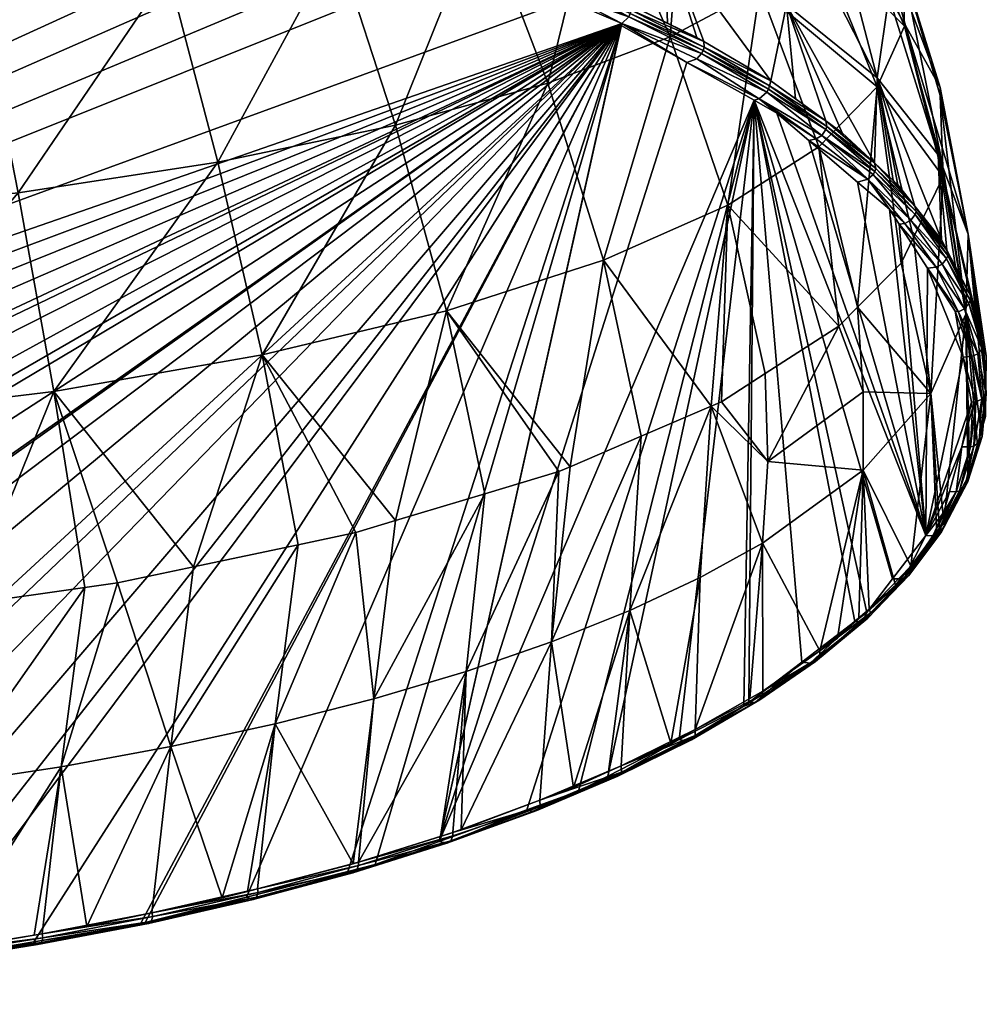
# Model space of a CAD drawing. Extents: x -0.099 to 0.145, y -0.174 to -0.002.
# Tile 5 of 256: x -0.021 to 0.011, y -0.174 to -0.142. Entities that reach past the tile are written whole.
import ezdxf

# ---------------------------------------------------------------- set-up
doc = ezdxf.new("R2010")
doc.units = 0
doc.layers.add('mesh', color=7, linetype='CONTINUOUS')

msp = doc.modelspace()

# ---------------------------------------------------------------- meshes
at = {"layer": 'mesh'}
mesh = msp.add_polyface(dxfattribs=at)
corners = [(-0.001249, -0.132896, 0.676381), (-0.00012, -0.135462, 0.676387), (0.000374, -0.135665, 0.676988), (0.005366, -0.138973, 0.716614), (0.001018, -0.135588, 0.722302), (0.002895, -0.134347, 0.715783), (0.003456, -0.140595, 0.723365), (0.003839, -0.133126, 0.709088), (0.006287, -0.137356, 0.709698), (0.003602, -0.137488, 0.682414), (0.004504, -0.137998, 0.683929), (0.002545, -0.134421, 0.682559), (-0.005712, -0.138011, 0.73421), (-0.0105, -0.139105, 0.739304), (-0.008191, -0.132544, 0.731736), (-0.008555, -0.145096, 0.741064), (-0.001844, -0.136822, 0.7285), (-0.00353, -0.143705, 0.735743), (0.000501, -0.142187, 0.729797), (-0.004408, -0.134777, 0.670448), (-0.004197, -0.135389, 0.670352), (0.004335, -0.141129, 0.680992), (0.000315, -0.138856, 0.674725), (-0.003608, -0.13717, 0.669952), (-0.000821, -0.141132, 0.67128), (-0.001694, -0.140708, 0.670198), (-0.002562, -0.140334, 0.669241), (0.00138, -0.142202, 0.674006), (0.001611, -0.142338, 0.674352), (-0.002558, -0.140448, 0.669192), (-0.000787, -0.141308, 0.671183), (-0.009456, -0.137935, 0.662918), (-0.007816, -0.138442, 0.664284), (-0.0085, -0.133263, 0.666269), (-0.009731, -0.13785, 0.662689), (-0.006017, -0.139029, 0.665847), (-0.006448, -0.138866, 0.665423), (-0.006345, -0.139669, 0.665957), (-0.002897, -0.140979, 0.669299), (-0.002745, -0.140873, 0.669199), (-0.006191, -0.139564, 0.66583), (-0.006089, -0.139424, 0.665772), (-0.002618, -0.140684, 0.669155), (-0.002577, -0.140568, 0.669163), (-0.006019, -0.13925, 0.665764), (-0.009753, -0.138032, 0.662649), (-0.007839, -0.138727, 0.6642), (-0.009816, -0.1382, 0.662666), (-0.007923, -0.138887, 0.664237), (-0.009907, -0.138344, 0.66273), (-0.008031, -0.139005, 0.66432), (-0.010045, -0.138454, 0.662869), (-0.008158, -0.139074, 0.664444)]
mesh.append_faces([[corners[k] for k in face] for face in [(0, 1, 2, 2), (3, 4, 5, 5), (3, 6, 4, 4), (5, 7, 8, 8), (9, 10, 11, 11), (12, 13, 14, 14), (12, 15, 13, 13), (16, 17, 12, 12), (18, 17, 16, 16), (4, 18, 16, 16), (6, 18, 4, 4), (19, 20, 1, 1), (2, 21, 9, 9), (2, 22, 21, 21), (1, 22, 2, 2), (1, 23, 22, 22), (20, 23, 1, 1), (21, 10, 9, 9), (23, 24, 22, 22), (23, 25, 24, 24), (26, 25, 23, 23), (27, 28, 22, 22), (24, 26, 29, 29), (25, 26, 24, 24), (30, 24, 29, 29), (31, 32, 33, 33), (33, 34, 31, 31), (35, 26, 23, 23), (20, 35, 23, 23), (33, 35, 20, 20), (33, 36, 35, 35), (32, 36, 33, 33), (37, 38, 39, 39), (39, 40, 37, 37), (39, 41, 40, 40), (42, 41, 39, 39), (43, 41, 42, 42), (43, 44, 41, 41), (29, 44, 43, 43), (44, 26, 35, 35), (29, 26, 44, 44), (31, 34, 32, 32), (32, 45, 46, 46), (34, 45, 32, 32), (46, 47, 48, 48), (45, 47, 46, 46), (49, 50, 48, 48), (51, 52, 50, 50), (32, 35, 36, 36), (32, 44, 35, 35), (46, 44, 32, 32), (46, 41, 44, 44), (46, 40, 41, 41), (48, 40, 46, 46), (48, 37, 40, 40), (50, 37, 48, 48), (52, 37, 50, 50)]])
mesh = msp.add_polyface(dxfattribs=at)
corners = [(0.007323, -0.143826, 0.71672), (0.003456, -0.140595, 0.723365), (0.005366, -0.138973, 0.716614), (0.005402, -0.145806, 0.72358), (0.006682, -0.151089, 0.722873), (0.008527, -0.148793, 0.716045), (0.008115, -0.149637, 0.718555), (0.006281, -0.135772, 0.702746), (0.006287, -0.137356, 0.709698), (0.003839, -0.133126, 0.709088), (0.008161, -0.13985, 0.702672), (0.008224, -0.141829, 0.709707), (0.00949, -0.146459, 0.7091), (0.009501, -0.146799, 0.710111), (0.00941, -0.144112, 0.702118), (0.002895, -0.134347, 0.715783), (0.007178, -0.137925, 0.695732), (0.005389, -0.134249, 0.695867), (0.005303, -0.136097, 0.688991), (0.008259, -0.141813, 0.695279), (0.009401, -0.143855, 0.701353), (0.007716, -0.140843, 0.692393), (0.006309, -0.139597, 0.688686), (0.002545, -0.134421, 0.682559), (0.004504, -0.137998, 0.683929), (0.00733, -0.143538, 0.687623), (0.007857, -0.146916, 0.685977), (0.008006, -0.147055, 0.68633), (0.009444, -0.148872, 0.690933), (0.009341, -0.146075, 0.6946), (0.004335, -0.141129, 0.680992), (0.010325, -0.148687, 0.701786), (0.007285, -0.146517, 0.684422), (0.005635, -0.145241, 0.680886), (0.00725, -0.146622, 0.684395), (0.00567, -0.145135, 0.68091), (0.003745, -0.143908, 0.677498), (0.007191, -0.146722, 0.68438), (0.008578, -0.148042, 0.688003), (0.006179, -0.145351, 0.682006), (0.007238, -0.146338, 0.684512), (0.005634, -0.144955, 0.681), (0.008565, -0.147761, 0.688118), (0.00702, -0.146876, 0.68439), (0.005502, -0.145432, 0.680878), (0.005319, -0.145548, 0.680925), (0.005077, -0.145597, 0.681022), (0.003441, -0.144224, 0.677559), (0.004023, -0.144696, 0.678732), (0.006678, -0.146967, 0.684503)]
mesh.append_faces([[corners[k] for k in face] for face in [(0, 1, 2, 2), (0, 3, 1, 1), (0, 4, 3, 3), (5, 6, 0, 0), (7, 8, 9, 9), (10, 8, 7, 7), (10, 11, 8, 8), (11, 12, 13, 13), (10, 12, 11, 11), (10, 14, 12, 12), (0, 11, 13, 13), (2, 11, 0, 0), (2, 8, 11, 11), (15, 8, 2, 2), (16, 17, 18, 18), (16, 19, 20, 20), (16, 21, 19, 19), (18, 21, 16, 16), (18, 22, 21, 21), (23, 22, 18, 18), (23, 24, 22, 22), (10, 20, 14, 14), (10, 16, 20, 20), (7, 16, 10, 10), (7, 17, 16, 16), (25, 26, 27, 27), (25, 28, 29, 29), (30, 25, 24, 24), (25, 22, 24, 24), (25, 21, 22, 22), (29, 21, 25, 25), (29, 19, 21, 21), (31, 19, 29, 29), (31, 20, 19, 19), (14, 20, 31, 31), (32, 33, 34, 34), (35, 33, 32, 32), (35, 36, 33, 33), (37, 38, 34, 34), (30, 39, 40, 40), (30, 41, 39, 39), (27, 42, 25, 25), (40, 25, 30, 30), (40, 26, 25, 25), (42, 26, 40, 40), (40, 39, 41, 41), (43, 44, 45, 45), (43, 45, 46, 46), (37, 44, 43, 43), (35, 40, 41, 41), (32, 40, 35, 35), (32, 42, 40, 40), (47, 45, 44, 44), (48, 46, 45, 45), (46, 49, 43, 43), (44, 34, 33, 33), (37, 34, 44, 44)]])
mesh = msp.add_polyface(dxfattribs=at)
corners = [(-0.060558, -0.154787, 0.753551), (-0.061874, -0.161358, 0.753424), (-0.065257, -0.160879, 0.751997), (-0.061322, -0.161404, 0.753559), (-0.057135, -0.16175, 0.75459), (-0.068097, -0.153872, 0.750536), (-0.072702, -0.15965, 0.748342), (-0.076153, -0.158921, 0.746174), (-0.070201, -0.160178, 0.749913), (-0.069123, -0.160331, 0.750367), (-0.052044, -0.148601, 0.754223), (-0.059731, -0.148094, 0.752388), (-0.052475, -0.155372, 0.755461), (-0.074968, -0.152666, 0.746558), (-0.066922, -0.147322, 0.749493), (-0.073503, -0.146313, 0.745677), (-0.065648, -0.140867, 0.747374), (-0.058858, -0.141487, 0.750164), (-0.068337, -0.166236, 0.750184), (-0.067452, -0.171793, 0.748976), (-0.069418, -0.171459, 0.748127), (-0.060645, -0.167287, 0.753108), (-0.064769, -0.172248, 0.750135), (-0.06456, -0.166809, 0.751776), (-0.0735, -0.170597, 0.745932), (-0.071956, -0.165573, 0.748344), (-0.056609, -0.167666, 0.754164), (-0.0754, -0.164825, 0.74627), (-0.073448, -0.170896, 0.745341), (-0.069803, -0.171566, 0.747014), (-0.073437, -0.170865, 0.745232), (-0.059948, -0.135003, 0.654098), (-0.080303, -0.168952, 0.740372), (-0.079847, -0.169079, 0.740695), (-0.082681, -0.168026, 0.738019), (-0.047986, -0.13424, 0.65216), (-0.052016, -0.134368, 0.652485), (-0.090153, -0.164544, 0.72917), (-0.087928, -0.165783, 0.732319), (-0.037972, -0.134234, 0.652144), (-0.040767, -0.134177, 0.652), (-0.031847, -0.134682, 0.653283), (-0.035819, -0.134356, 0.652456), (-0.05874, -0.172986, 0.75201), (-0.066435, -0.171966, 0.749415), (-0.062638, -0.172526, 0.750841), (-0.059997, -0.17287, 0.751715), (-0.073658, -0.170556, 0.745828), (-0.07012, -0.171311, 0.74775), (-0.074479, -0.170344, 0.745289), (-0.076909, -0.17002, 0.743364), (-0.073556, -0.170873, 0.745532), (-0.07011, -0.171513, 0.74765), (-0.073636, -0.170752, 0.745714), (-0.077006, -0.169692, 0.743629), (-0.076998, -0.169896, 0.743539), (-0.001091, -0.141747, 0.671266), (-0.076625, -0.169977, 0.742976)]
mesh.append_faces([[corners[k] for k in face] for face in [(0, 1, 2, 2), (0, 3, 1, 1), (4, 3, 0, 0), (5, 6, 7, 7), (5, 8, 6, 6), (9, 8, 5, 5), (10, 0, 11, 11), (12, 4, 0, 0), (13, 5, 7, 7), (13, 14, 5, 5), (15, 14, 13, 13), (15, 16, 14, 14), (11, 14, 17, 17), (11, 5, 14, 14), (0, 5, 11, 11), (0, 9, 5, 5), (2, 9, 0, 0), (18, 19, 20, 20), (21, 22, 23, 23), (18, 24, 25, 25), (23, 1, 21, 21), (23, 2, 1, 1), (18, 2, 23, 23), (18, 9, 2, 2), (25, 9, 18, 18), (21, 4, 26, 26), (21, 3, 4, 4), (1, 3, 21, 21), (25, 8, 9, 9), (25, 6, 8, 8), (27, 6, 25, 25), (27, 7, 6, 6), (28, 29, 30, 30), (31, 32, 33, 33), (34, 32, 31, 31), (35, 36, 33, 33), (37, 38, 31, 31), (39, 40, 33, 33), (41, 42, 33, 33), (26, 43, 21, 21), (18, 44, 19, 19), (23, 44, 18, 18), (23, 22, 44, 44), (21, 45, 22, 22), (46, 45, 21, 21), (25, 47, 27, 27), (25, 24, 47, 47), (18, 48, 24, 24), (20, 48, 18, 18), (47, 49, 27, 27), (24, 48, 47, 47), (28, 50, 51, 51), (52, 47, 48, 48), (53, 47, 52, 52), (53, 54, 47, 47), (51, 55, 53, 53), (56, 57, 30, 30)]])
mesh = msp.add_polyface(dxfattribs=at)
corners = [(-0.039459, -0.162207, 0.75595), (-0.04396, -0.162331, 0.756316), (-0.04396, -0.156827, 0.756244), (-0.035876, -0.148601, 0.754223), (-0.035446, -0.155372, 0.755461), (-0.039656, -0.155531, 0.755959), (-0.04396, -0.148835, 0.754814), (-0.04396, -0.155613, 0.756027), (-0.04396, -0.148122, 0.754686), (-0.036321, -0.14191, 0.751946), (-0.04396, -0.142187, 0.752431), (-0.04396, -0.139457, 0.751394), (-0.027362, -0.154787, 0.753551), (-0.026598, -0.161404, 0.753559), (-0.030785, -0.16175, 0.75459), (-0.035031, -0.162086, 0.755589), (-0.034757, -0.162079, 0.755567), (-0.029062, -0.141487, 0.750164), (-0.028189, -0.148094, 0.752388), (-0.022272, -0.140867, 0.747374), (-0.02827, -0.172908, 0.751813), (-0.027275, -0.167287, 0.753108), (-0.02799, -0.172873, 0.751722), (-0.031311, -0.167666, 0.754164), (-0.033245, -0.17336, 0.752959), (-0.03545, -0.167941, 0.754933), (-0.079847, -0.169079, 0.740695), (-0.020365, -0.136122, 0.656944), (-0.021654, -0.13586, 0.656277), (-0.016829, -0.136842, 0.658772), (-0.02407, -0.135525, 0.655427), (-0.027724, -0.13502, 0.654141), (-0.027819, -0.172851, 0.751666), (-0.031783, -0.173227, 0.752622), (-0.035806, -0.173501, 0.753318), (-0.038286, -0.173638, 0.753667), (-0.03987, -0.173669, 0.753743), (-0.04396, -0.168162, 0.755559), (-0.001091, -0.141747, 0.671266), (-0.002897, -0.140979, 0.669299), (-0.04396, -0.174035, 0.753289), (-0.046609, -0.174009, 0.753224), (-0.046851, -0.174007, 0.753217), (-0.050629, -0.173812, 0.752724), (-0.027876, -0.135007, 0.65411), (-0.010045, -0.138454, 0.662869), (-0.011729, -0.137977, 0.661657), (-0.008158, -0.139074, 0.664444), (-0.006345, -0.139669, 0.665957), (-0.056166, -0.173528, 0.752), (-0.05465, -0.173606, 0.752198), (-0.058568, -0.173244, 0.751278), (-0.062435, -0.172787, 0.750117), (-0.069803, -0.171566, 0.747014), (-0.06621, -0.172259, 0.748775), (-0.076625, -0.169977, 0.742976), (-0.013467, -0.137526, 0.660511)]
mesh.append_faces([[corners[k] for k in face] for face in [(0, 1, 2, 2), (3, 4, 5, 5), (6, 5, 7, 7), (6, 3, 5, 5), (8, 3, 6, 6), (8, 9, 3, 3), (10, 9, 8, 8), (10, 11, 9, 9), (12, 13, 14, 14), (5, 2, 7, 7), (5, 0, 2, 2), (4, 0, 5, 5), (4, 15, 0, 0), (16, 15, 4, 4), (17, 3, 9, 9), (18, 3, 17, 17), (18, 4, 3, 3), (12, 4, 18, 18), (12, 16, 4, 4), (14, 16, 12, 12), (19, 18, 17, 17), (20, 21, 22, 22), (20, 23, 21, 21), (24, 25, 23, 23), (25, 0, 15, 15), (25, 1, 0, 0), (23, 13, 21, 21), (23, 14, 13, 13), (25, 14, 23, 23), (25, 16, 14, 14), (15, 16, 25, 25), (26, 27, 28, 28), (26, 29, 27, 27), (26, 30, 31, 31), (22, 21, 32, 32), (33, 23, 20, 20), (24, 23, 33, 33), (34, 25, 24, 24), (25, 35, 36, 36), (25, 34, 35, 35), (37, 25, 36, 36), (37, 1, 25, 25), (38, 39, 26, 26), (40, 38, 41, 41), (38, 42, 41, 41), (38, 43, 42, 42), (26, 31, 44, 44), (26, 45, 46, 46), (26, 47, 45, 45), (48, 47, 26, 26), (38, 49, 50, 50), (38, 51, 49, 49), (52, 51, 38, 38), (53, 54, 38, 38), (26, 55, 38, 38), (26, 56, 29, 29), (26, 46, 56, 56)]])
mesh = msp.add_polyface(dxfattribs=at)
corners = [(-0.00353, -0.143705, 0.735743), (-0.008555, -0.145096, 0.741064), (-0.005712, -0.138011, 0.73421), (-0.006869, -0.15121, 0.741755), (-0.001701, -0.149547, 0.736246), (0.000501, -0.142187, 0.729797), (0.002406, -0.147728, 0.730141), (0.001858, -0.154354, 0.732588), (-0.012952, -0.152666, 0.746558), (0.006059, -0.151719, 0.72475), (0.003638, -0.153281, 0.729394), (0.003456, -0.140595, 0.723365), (0.005402, -0.145806, 0.72358), (0.000315, -0.138856, 0.674725), (0.000413, -0.141732, 0.672809), (0.00138, -0.142202, 0.674006), (0.003778, -0.143801, 0.67752), (0.003745, -0.143908, 0.677498), (0.00567, -0.145135, 0.68091), (0.00159, -0.142631, 0.674253), (0.001622, -0.142523, 0.674273), (-0.000816, -0.141416, 0.671165), (-0.000787, -0.141308, 0.671183), (-0.007119, -0.168699, 0.73973), (0.001051, -0.143024, 0.674483), (-0.001115, -0.141805, 0.671386), (-0.000821, -0.141132, 0.67128), (0.003816, -0.143635, 0.677649), (0.004633, -0.144228, 0.679155), (0.004335, -0.141129, 0.680992), (0.001611, -0.142338, 0.674352), (0.005634, -0.144955, 0.681), (0.003441, -0.144224, 0.677559), (0.003268, -0.144272, 0.677653), (0.004023, -0.144696, 0.678732), (-0.002558, -0.140448, 0.669192), (-0.002577, -0.140568, 0.669163), (-0.002618, -0.140684, 0.669155), (-0.000866, -0.141522, 0.671165), (-0.002745, -0.140873, 0.669199), (-0.001091, -0.141747, 0.671266), (-0.002897, -0.140979, 0.669299), (0.001386, -0.142903, 0.674293), (0.00369, -0.144011, 0.677491), (0.001538, -0.142736, 0.674249), (0.005502, -0.145432, 0.680878), (0.005319, -0.145548, 0.680925), (0.005635, -0.145241, 0.680886)]
mesh.append_faces([[corners[k] for k in face] for face in [(0, 1, 2, 2), (0, 3, 1, 1), (4, 3, 0, 0), (5, 4, 0, 0), (6, 4, 5, 5), (6, 7, 4, 4), (3, 8, 1, 1), (9, 10, 6, 6), (11, 6, 5, 5), (12, 6, 11, 11), (12, 9, 6, 6), (13, 14, 15, 15), (16, 17, 18, 18), (16, 19, 17, 17), (20, 19, 16, 16), (20, 21, 19, 19), (22, 21, 20, 20), (23, 24, 25, 25), (13, 26, 14, 14), (27, 28, 29, 29), (13, 27, 29, 29), (13, 30, 27, 27), (28, 31, 29, 29), (32, 33, 34, 34), (32, 24, 33, 33), (31, 28, 27, 27), (14, 30, 15, 15), (14, 26, 30, 30), (35, 36, 22, 22), (36, 37, 38, 38), (38, 37, 39, 39), (40, 39, 41, 41), (38, 39, 40, 40), (42, 43, 44, 44), (42, 32, 43, 43), (44, 40, 42, 42), (44, 38, 40, 40), (22, 36, 21, 21), (22, 30, 26, 26), (20, 30, 22, 22), (20, 27, 30, 30), (16, 27, 20, 20), (16, 31, 27, 27), (18, 31, 16, 16), (42, 24, 32, 32), (40, 24, 42, 42), (40, 25, 24, 24), (32, 45, 43, 43), (34, 46, 32, 32), (38, 21, 36, 36), (38, 19, 21, 21), (44, 19, 38, 38), (44, 17, 19, 19), (43, 17, 44, 44), (43, 47, 17, 17), (45, 47, 43, 43), (23, 25, 40, 40)]])
mesh = msp.add_polyface(dxfattribs=at)
corners = [(-0.027362, -0.154787, 0.753551), (-0.026046, -0.161358, 0.753424), (-0.026598, -0.161404, 0.753559), (-0.022663, -0.160879, 0.751997), (-0.009857, -0.158518, 0.744974), (-0.012952, -0.152666, 0.746558), (-0.008551, -0.158126, 0.743808), (-0.011767, -0.158921, 0.746174), (-0.017719, -0.160178, 0.749913), (-0.019823, -0.153872, 0.750536), (-0.015218, -0.15965, 0.748342), (-0.018797, -0.160331, 0.750367), (-0.016054, -0.140065, 0.743716), (-0.020998, -0.147322, 0.749493), (-0.022272, -0.140867, 0.747374), (-0.014417, -0.146313, 0.745677), (-0.028189, -0.148094, 0.752388), (-0.0105, -0.139105, 0.739304), (-0.008555, -0.145096, 0.741064), (-0.006869, -0.15121, 0.741755), (-0.01252, -0.164825, 0.74627), (-0.015964, -0.165573, 0.748344), (-0.01427, -0.170562, 0.745843), (-0.013438, -0.170346, 0.745293), (-0.018737, -0.171504, 0.748241), (-0.019583, -0.166236, 0.750184), (-0.023418, -0.172288, 0.750235), (-0.02336, -0.166809, 0.751776), (-0.009268, -0.163997, 0.743978), (-0.009955, -0.16944, 0.742988), (-0.027275, -0.167287, 0.753108), (-0.009779, -0.169385, 0.742847), (-0.013107, -0.17026, 0.745073), (-0.016585, -0.17105, 0.747085), (-0.027819, -0.172851, 0.751666), (-0.00978, -0.16949, 0.742803), (-0.079847, -0.169079, 0.740695), (-0.002897, -0.140979, 0.669299), (-0.006345, -0.139669, 0.665957), (-0.04396, -0.174035, 0.753289), (-0.039922, -0.173907, 0.752964), (-0.001091, -0.141747, 0.671266), (-0.025511, -0.172856, 0.750294), (-0.024169, -0.17263, 0.749719), (-0.028001, -0.173098, 0.750908), (-0.031925, -0.173479, 0.751876), (-0.05465, -0.173606, 0.752198), (-0.050629, -0.173812, 0.752724), (-0.016968, -0.171416, 0.746633), (-0.016812, -0.171376, 0.746533), (-0.020481, -0.172008, 0.748138), (-0.034598, -0.173738, 0.752535), (-0.03588, -0.173779, 0.752638)]
mesh.append_faces([[corners[k] for k in face] for face in [(0, 1, 2, 2), (3, 1, 0, 0), (4, 5, 6, 6), (4, 7, 5, 5), (8, 9, 10, 10), (8, 11, 9, 9), (12, 13, 14, 14), (15, 13, 12, 12), (15, 9, 13, 13), (5, 9, 15, 15), (5, 10, 9, 9), (7, 10, 5, 5), (13, 16, 14, 14), (13, 0, 16, 16), (9, 0, 13, 13), (9, 3, 0, 0), (11, 3, 9, 9), (17, 15, 12, 12), (18, 15, 17, 17), (18, 5, 15, 15), (19, 6, 5, 5), (7, 20, 21, 21), (20, 22, 21, 21), (20, 23, 22, 22), (21, 24, 25, 25), (26, 27, 25, 25), (20, 28, 29, 29), (20, 4, 28, 28), (7, 4, 20, 20), (21, 10, 7, 7), (21, 8, 10, 10), (25, 8, 21, 21), (25, 11, 8, 8), (27, 11, 25, 25), (27, 3, 11, 11), (30, 3, 27, 27), (30, 1, 3, 3), (2, 1, 30, 30), (29, 28, 31, 31), (29, 32, 20, 20), (32, 23, 20, 20), (22, 33, 21, 21), (34, 30, 27, 27), (32, 29, 31, 31), (35, 32, 31, 31), (36, 37, 38, 38), (39, 40, 41, 41), (41, 42, 43, 43), (41, 44, 42, 42), (45, 44, 41, 41), (46, 47, 41, 41), (41, 48, 49, 49), (41, 50, 48, 48), (43, 50, 41, 41), (41, 51, 45, 45), (41, 52, 51, 51), (40, 52, 41, 41)]])
mesh = msp.add_polyface(dxfattribs=at)
corners = [(-0.048462, -0.162207, 0.75595), (-0.04396, -0.156827, 0.756244), (-0.04396, -0.162331, 0.756316), (-0.05247, -0.167941, 0.754933), (-0.052889, -0.162086, 0.755589), (-0.053163, -0.162079, 0.755567), (-0.056609, -0.167666, 0.754164), (-0.057135, -0.16175, 0.75459), (-0.046614, -0.174039, 0.753326), (-0.046609, -0.174009, 0.753224), (-0.046851, -0.174007, 0.753217), (-0.054685, -0.173672, 0.752396), (-0.050629, -0.173812, 0.752724), (-0.05465, -0.173606, 0.752198), (-0.050668, -0.173911, 0.753001), (-0.054706, -0.173679, 0.752502), (-0.050681, -0.173917, 0.753109), (-0.054725, -0.17366, 0.752613), (-0.050693, -0.173899, 0.753221), (-0.046619, -0.174045, 0.753434), (-0.04396, -0.174064, 0.753398), (-0.046624, -0.174027, 0.753547), (-0.04396, -0.168162, 0.755559), (-0.04396, -0.173746, 0.75394), (-0.04663, -0.173698, 0.753816), (-0.049407, -0.173647, 0.753688), (-0.05071, -0.173576, 0.753506), (-0.054802, -0.173351, 0.752935), (-0.05203, -0.173503, 0.753322), (-0.04396, -0.174035, 0.753289), (-0.04396, -0.174047, 0.753622), (-0.046628, -0.173983, 0.753655), (-0.04396, -0.174001, 0.753725), (-0.054742, -0.173615, 0.75272), (-0.050703, -0.173854, 0.753328), (-0.046633, -0.173828, 0.753825), (-0.054761, -0.173459, 0.752888), (-0.050716, -0.173699, 0.753497), (-0.04396, -0.174068, 0.753511), (-0.04396, -0.173847, 0.753888), (-0.001091, -0.141747, 0.671266), (-0.06512, -0.172469, 0.74931), (-0.062435, -0.172787, 0.750117), (-0.06621, -0.172259, 0.748775), (-0.073437, -0.170865, 0.745232), (-0.069803, -0.171566, 0.747014)]
mesh.append_faces([[corners[k] for k in face] for face in [(0, 1, 2, 2), (3, 4, 0, 0), (3, 5, 4, 4), (6, 5, 3, 3), (6, 7, 5, 5), (8, 9, 10, 10), (11, 12, 13, 13), (11, 14, 12, 12), (15, 14, 11, 11), (15, 16, 14, 14), (17, 16, 15, 15), (17, 18, 16, 16), (19, 20, 8, 8), (19, 18, 21, 21), (19, 16, 18, 18), (8, 16, 19, 19), (8, 14, 16, 16), (10, 14, 8, 8), (10, 12, 14, 14), (22, 23, 24, 24), (25, 26, 3, 3), (3, 27, 6, 6), (3, 28, 27, 27), (26, 28, 3, 3), (22, 0, 2, 2), (22, 3, 0, 0), (22, 25, 3, 3), (24, 25, 22, 22), (8, 29, 9, 9), (27, 28, 26, 26), (30, 31, 32, 32), (30, 21, 31, 31), (33, 18, 17, 17), (33, 34, 18, 18), (24, 26, 25, 25), (35, 26, 24, 24), (36, 34, 33, 33), (37, 34, 36, 36), (37, 31, 34, 34), (35, 31, 37, 37), (37, 26, 35, 35), (37, 27, 26, 26), (36, 27, 37, 37), (8, 20, 29, 29), (19, 38, 20, 20), (21, 38, 19, 19), (30, 38, 21, 21), (39, 24, 23, 23), (39, 35, 24, 24), (39, 31, 35, 35), (39, 32, 31, 31), (21, 34, 31, 31), (21, 18, 34, 34), (40, 41, 42, 42), (40, 43, 41, 41), (40, 44, 45, 45)]])
mesh = msp.add_polyface(dxfattribs=at)
corners = [(0.001858, -0.154354, 0.732588), (-0.00045, -0.155344, 0.735533), (-0.001701, -0.149547, 0.736246), (-0.006869, -0.15121, 0.741755), (-0.003169, -0.15651, 0.739002), (-0.005609, -0.157243, 0.741181), (-0.002793, -0.156349, 0.738523), (-0.008551, -0.158126, 0.743808), (0.002406, -0.147728, 0.730141), (0.0022, -0.154207, 0.732151), (0.003638, -0.153281, 0.729394), (0.006861, -0.156465, 0.723192), (0.003546, -0.158868, 0.729813), (0.003718, -0.156178, 0.729767), (0.000521, -0.16546, 0.732866), (-0.000832, -0.161094, 0.735954), (0.001489, -0.160006, 0.732952), (-0.002686, -0.166927, 0.736592), (-0.003408, -0.162126, 0.738804), (-0.006225, -0.163096, 0.741484), (-0.009268, -0.163997, 0.743978), (-0.009857, -0.158518, 0.744974), (0.006059, -0.151719, 0.72475), (0.005118, -0.162826, 0.724833), (0.006594, -0.161452, 0.721312), (0.004845, -0.162788, 0.724707), (0.003268, -0.144272, 0.677653), (0.001051, -0.143024, 0.674483), (-0.007119, -0.168699, 0.73973), (0.006986, -0.161152, 0.720551), (0.007834, -0.160047, 0.717742), (0.003096, -0.164123, 0.728101), (-0.002525, -0.167045, 0.735526), (-0.001556, -0.166548, 0.734264), (-0.004225, -0.167657, 0.737081), (0.002934, -0.164247, 0.728416), (0.0008, -0.165341, 0.731196), (0.005434, -0.162417, 0.725158), (0.003126, -0.163993, 0.729147), (0.001324, -0.165007, 0.73172), (0.003559, -0.163748, 0.728529), (-0.001116, -0.166208, 0.734768), (-0.001531, -0.166398, 0.73525), (0.003459, -0.164029, 0.728361), (0.005299, -0.162773, 0.724948), (0.0033, -0.164125, 0.728225), (0.003546, -0.163856, 0.728484), (0.005432, -0.16263, 0.725074), (-0.00923, -0.16946, 0.741662), (-0.001091, -0.141747, 0.671266), (-0.010131, -0.169687, 0.742241), (-0.013473, -0.170532, 0.744388), (-0.016812, -0.171376, 0.746533)]
mesh.append_faces([[corners[k] for k in face] for face in [(0, 1, 2, 2), (3, 4, 5, 5), (6, 4, 3, 3), (2, 6, 3, 3), (1, 6, 2, 2), (5, 7, 3, 3), (8, 9, 0, 0), (8, 10, 9, 9), (11, 12, 13, 13), (14, 15, 16, 16), (17, 18, 15, 15), (18, 19, 4, 4), (19, 5, 4, 4), (20, 5, 19, 19), (20, 7, 5, 5), (21, 7, 20, 20), (13, 9, 10, 10), (13, 0, 9, 9), (12, 0, 13, 13), (16, 0, 12, 12), (15, 0, 16, 16), (15, 1, 0, 0), (18, 1, 15, 15), (18, 6, 1, 1), (4, 6, 18, 18), (10, 22, 13, 13), (23, 24, 25, 25), (26, 27, 28, 28), (29, 30, 26, 26), (26, 25, 24, 24), (31, 25, 26, 26), (26, 32, 33, 33), (26, 34, 32, 32), (28, 34, 26, 26), (26, 35, 31, 31), (26, 36, 35, 35), (33, 36, 26, 26), (11, 37, 12, 12), (12, 38, 39, 39), (12, 40, 38, 38), (37, 40, 12, 12), (14, 16, 39, 39), (41, 42, 15, 15), (16, 12, 39, 39), (43, 44, 45, 45), (23, 45, 44, 44), (46, 47, 43, 43), (47, 40, 37, 37), (46, 40, 47, 47), (46, 39, 40, 40), (45, 25, 31, 31), (23, 25, 45, 45), (44, 43, 47, 47), (48, 28, 49, 49), (49, 50, 48, 48), (49, 51, 50, 50), (52, 51, 49, 49)]])
mesh = msp.add_polyface(dxfattribs=at)
corners = [(0.007323, -0.143826, 0.71672), (0.008115, -0.149637, 0.718555), (0.006682, -0.151089, 0.722873), (0.009501, -0.146799, 0.710111), (0.008527, -0.148793, 0.716045), (0.006059, -0.151719, 0.72475), (0.005402, -0.145806, 0.72358), (0.01025, -0.151324, 0.709041), (0.00941, -0.144112, 0.702118), (0.010325, -0.148687, 0.701786), (0.00949, -0.146459, 0.7091), (0.009098, -0.153934, 0.716222), (0.010393, -0.150868, 0.695478), (0.009616, -0.149494, 0.691693), (0.010355, -0.15097, 0.695444), (0.009653, -0.149391, 0.691725), (0.008578, -0.148042, 0.688003), (0.008615, -0.147938, 0.688033), (0.00725, -0.146622, 0.684395), (0.007285, -0.146517, 0.684422), (0.010009, -0.151241, 0.695391), (0.008984, -0.149808, 0.691723), (0.009896, -0.151219, 0.695309), (0.009275, -0.149774, 0.691665), (0.008049, -0.14836, 0.688043), (0.008244, -0.148331, 0.687998), (0.00773, -0.147867, 0.68679), (0.00893, -0.158619, 0.714114), (0.006678, -0.146967, 0.684503), (0.005077, -0.145597, 0.681022), (0.004023, -0.144696, 0.678732), (0.003268, -0.144272, 0.677653), (0.009341, -0.146075, 0.6946), (0.009623, -0.149215, 0.691801), (0.009909, -0.149761, 0.693182), (0.009444, -0.148872, 0.690933), (0.00733, -0.143538, 0.687623), (0.008565, -0.147761, 0.688118), (0.010788, -0.152197, 0.69934), (0.010403, -0.150705, 0.69557), (0.010918, -0.1527, 0.700613), (0.008006, -0.147055, 0.68633), (0.007857, -0.146916, 0.685977), (0.007191, -0.146722, 0.68438), (0.00702, -0.146876, 0.68439), (0.008437, -0.148225, 0.687977), (0.009471, -0.149673, 0.691657), (0.010209, -0.151145, 0.695397), (0.010646, -0.152633, 0.699178), (0.010793, -0.152461, 0.699234)]
mesh.append_faces([[corners[k] for k in face] for face in [(0, 1, 2, 2), (0, 3, 4, 4), (2, 5, 6, 6), (7, 8, 9, 9), (10, 8, 7, 7), (3, 11, 4, 4), (3, 7, 11, 11), (10, 7, 3, 3), (11, 1, 4, 4), (11, 2, 1, 1), (12, 13, 14, 14), (15, 13, 12, 12), (15, 16, 13, 13), (17, 16, 15, 15), (17, 18, 16, 16), (19, 18, 17, 17), (20, 21, 22, 22), (23, 21, 20, 20), (23, 24, 21, 21), (25, 24, 23, 23), (25, 26, 24, 24), (27, 28, 29, 29), (30, 27, 29, 29), (27, 26, 28, 28), (27, 24, 26, 26), (31, 27, 30, 30), (32, 33, 34, 34), (32, 35, 33, 33), (36, 37, 35, 35), (32, 38, 9, 9), (32, 39, 38, 38), (34, 39, 32, 32), (38, 40, 9, 9), (34, 33, 39, 39), (35, 37, 33, 33), (37, 41, 42, 42), (43, 44, 45, 45), (25, 45, 44, 44), (25, 46, 45, 45), (23, 46, 25, 25), (23, 47, 46, 46), (20, 47, 23, 23), (20, 48, 47, 47), (17, 37, 19, 19), (17, 33, 37, 37), (15, 33, 17, 17), (15, 39, 33, 33), (12, 39, 15, 15), (12, 38, 39, 39), (44, 26, 25, 25), (44, 28, 26, 26), (45, 16, 43, 43), (45, 13, 16, 16), (46, 13, 45, 45), (46, 14, 13, 13), (47, 14, 46, 46), (47, 49, 14, 14)]])
mesh = msp.add_polyface(dxfattribs=at)
corners = [(0.009098, -0.153934, 0.716222), (0.009387, -0.158441, 0.71511), (0.009296, -0.158553, 0.715393), (0.006727, -0.161354, 0.722469), (0.006025, -0.161997, 0.724096), (0.006861, -0.156465, 0.723192), (0.009937, -0.157173, 0.710467), (0.00971, -0.157172, 0.710436), (0.009523, -0.157846, 0.71215), (0.009268, -0.15861, 0.714209), (0.010039, -0.157148, 0.710493), (0.009168, -0.158633, 0.714176), (0.01012, -0.155696, 0.706686), (0.010408, -0.155697, 0.706715), (0.00893, -0.158619, 0.714114), (0.003268, -0.144272, 0.677653), (0.006594, -0.161452, 0.721312), (0.006986, -0.161152, 0.720551), (0.008433, -0.159626, 0.718103), (0.009527, -0.158177, 0.714445), (0.007068, -0.161041, 0.72168), (0.007929, -0.160252, 0.719684), (0.005434, -0.162417, 0.725158), (0.005299, -0.162773, 0.724948), (0.007017, -0.161345, 0.72154), (0.006847, -0.16145, 0.721426), (0.009447, -0.158496, 0.714299), (0.01022, -0.157028, 0.71057), (0.008377, -0.159937, 0.717961), (0.008203, -0.160047, 0.71786), (0.005118, -0.162826, 0.724833), (0.007111, -0.161167, 0.72165), (0.005432, -0.16263, 0.725074), (0.008474, -0.159756, 0.718065), (0.009545, -0.158312, 0.714396), (0.01032, -0.156842, 0.71066), (0.010693, -0.155544, 0.706799), (0.010315, -0.1567, 0.710715), (0.010511, -0.155669, 0.706734), (0.007834, -0.160047, 0.717742)]
mesh.append_faces([[corners[k] for k in face] for face in [(0, 1, 2, 2), (3, 4, 5, 5), (6, 7, 8, 8), (6, 9, 10, 10), (6, 11, 9, 9), (8, 11, 6, 6), (6, 12, 7, 7), (10, 13, 6, 6), (8, 14, 11, 11), (14, 8, 7, 7), (12, 14, 7, 7), (15, 16, 17, 17), (0, 2, 18, 18), (0, 19, 1, 1), (5, 20, 3, 3), (5, 21, 20, 20), (18, 21, 5, 5), (5, 4, 22, 22), (5, 0, 18, 18), (23, 24, 25, 25), (22, 3, 20, 20), (22, 4, 3, 3), (20, 21, 18, 18), (18, 2, 19, 19), (2, 1, 19, 19), (10, 26, 27, 27), (10, 9, 26, 26), (28, 25, 24, 24), (29, 25, 28, 28), (9, 28, 26, 26), (9, 29, 28, 28), (11, 29, 9, 9), (30, 23, 25, 25), (31, 24, 32, 32), (31, 28, 24, 24), (33, 28, 31, 31), (33, 26, 28, 28), (34, 26, 33, 33), (34, 27, 26, 26), (35, 27, 34, 34), (35, 36, 27, 27), (35, 19, 37, 37), (34, 19, 35, 35), (34, 18, 19, 19), (33, 18, 34, 34), (33, 20, 18, 18), (31, 20, 33, 33), (31, 22, 20, 20), (32, 22, 31, 31), (27, 38, 10, 10), (11, 14, 29, 29), (25, 16, 30, 30), (25, 17, 16, 16), (29, 17, 25, 25), (29, 39, 17, 17), (14, 39, 29, 29), (23, 32, 24, 24)]])
mesh = msp.add_polyface(dxfattribs=at)
corners = [(0.01025, -0.151324, 0.709041), (0.010638, -0.155639, 0.708036), (0.010385, -0.156568, 0.710382), (0.010325, -0.148687, 0.701786), (0.010895, -0.154698, 0.705659), (0.006871, -0.153885, 0.723174), (0.006682, -0.151089, 0.722873), (0.009098, -0.153934, 0.716222), (0.006059, -0.151719, 0.72475), (0.006861, -0.156465, 0.723192), (0.003718, -0.156178, 0.729767), (0.010577, -0.15421, 0.702937), (0.010408, -0.155697, 0.706715), (0.010511, -0.155669, 0.706734), (0.010471, -0.154428, 0.703462), (0.01012, -0.155696, 0.706686), (0.010831, -0.15236, 0.699271), (0.010355, -0.15097, 0.695444), (0.010793, -0.152461, 0.699234), (0.010393, -0.150868, 0.695478), (0.010434, -0.15422, 0.702935), (0.010168, -0.152739, 0.699171), (0.010445, -0.152723, 0.699158), (0.009896, -0.151219, 0.695309), (0.010009, -0.151241, 0.695391), (0.009937, -0.157173, 0.710467), (0.010039, -0.157148, 0.710493), (0.008984, -0.149808, 0.691723), (0.008049, -0.14836, 0.688043), (0.00893, -0.158619, 0.714114), (0.003268, -0.144272, 0.677653), (0.007834, -0.160047, 0.717742), (0.010907, -0.1537, 0.703139), (0.010918, -0.1527, 0.700613), (0.010757, -0.155204, 0.706937), (0.009527, -0.158177, 0.714445), (0.010315, -0.1567, 0.710715), (0.010788, -0.152197, 0.69934), (0.010646, -0.152633, 0.699178), (0.010779, -0.154125, 0.702971), (0.010693, -0.155544, 0.706799), (0.010794, -0.155355, 0.706882), (0.01032, -0.156842, 0.71066), (0.010927, -0.153958, 0.703038), (0.01022, -0.157028, 0.71057), (0.010209, -0.151145, 0.695397)]
mesh.append_faces([[corners[k] for k in face] for face in [(0, 1, 2, 2), (0, 3, 4, 4), (5, 6, 7, 7), (8, 6, 5, 5), (9, 5, 7, 7), (10, 5, 9, 9), (10, 8, 5, 5), (11, 12, 13, 13), (14, 12, 11, 11), (14, 15, 12, 12), (16, 17, 18, 18), (19, 17, 16, 16), (11, 20, 14, 14), (11, 21, 20, 20), (22, 21, 11, 11), (22, 23, 21, 21), (24, 23, 22, 22), (25, 12, 15, 15), (26, 13, 12, 12), (27, 28, 29, 29), (30, 31, 29, 29), (20, 15, 14, 14), (20, 29, 15, 15), (21, 29, 20, 20), (21, 27, 29, 29), (23, 27, 21, 21), (3, 32, 4, 4), (3, 33, 32, 32), (0, 34, 1, 1), (4, 34, 0, 0), (0, 35, 7, 7), (0, 36, 35, 35), (2, 36, 0, 0), (1, 36, 2, 2), (1, 34, 36, 36), (4, 32, 34, 34), (33, 37, 32, 32), (22, 38, 24, 24), (22, 39, 38, 38), (11, 39, 22, 22), (11, 13, 39, 39), (13, 40, 39, 39), (41, 40, 42, 42), (41, 43, 40, 40), (16, 18, 43, 43), (16, 37, 19, 19), (16, 32, 37, 37), (43, 32, 16, 16), (43, 34, 32, 32), (41, 34, 43, 43), (41, 36, 34, 34), (42, 36, 41, 41), (44, 40, 13, 13), (38, 18, 45, 45), (38, 43, 18, 18), (39, 43, 38, 38), (39, 40, 43, 43)]])
mesh = msp.add_polyface(dxfattribs=at)
corners = [(-0.002686, -0.166927, 0.736592), (-0.000832, -0.161094, 0.735954), (-0.001531, -0.166398, 0.73525), (-0.003408, -0.162126, 0.738804), (-0.006389, -0.168322, 0.740141), (-0.006225, -0.163096, 0.741484), (-0.001116, -0.166208, 0.734768), (0.000521, -0.16546, 0.732866), (-0.00379, -0.167343, 0.73765), (-0.006666, -0.168409, 0.740362), (-0.007071, -0.168536, 0.740686), (-0.009779, -0.169385, 0.742847), (-0.009268, -0.163997, 0.743978), (-0.001381, -0.166587, 0.73439), (-0.001556, -0.166548, 0.734264), (-0.002525, -0.167045, 0.735526), (0.001324, -0.165007, 0.73172), (0.003126, -0.163993, 0.729147), (0.003559, -0.163748, 0.728529), (0.0008, -0.165341, 0.731196), (0.00104, -0.165394, 0.731357), (-0.001223, -0.166548, 0.734541), (0.001207, -0.16535, 0.731497), (-0.006858, -0.16876, 0.740002), (-0.003896, -0.167678, 0.737413), (-0.004043, -0.167713, 0.737251), (-0.004225, -0.167657, 0.737081), (-0.006734, -0.168679, 0.740178), (-0.009843, -0.169653, 0.742653), (-0.009957, -0.169731, 0.742469), (-0.00978, -0.16949, 0.742803), (-0.006665, -0.168515, 0.740323), (-0.003788, -0.167548, 0.737572), (0.003546, -0.163856, 0.728484), (0.003459, -0.164029, 0.728361), (0.001328, -0.165214, 0.73164), (-0.001108, -0.166415, 0.734693), (0.0033, -0.164125, 0.728225), (0.003096, -0.164123, 0.728101), (0.002934, -0.164247, 0.728416), (-0.00923, -0.16946, 0.741662), (-0.007119, -0.168699, 0.73973)]
mesh.append_faces([[corners[k] for k in face] for face in [(0, 1, 2, 2), (3, 4, 5, 5), (6, 1, 7, 7), (8, 3, 0, 0), (5, 9, 10, 10), (5, 4, 9, 9), (11, 5, 10, 10), (11, 12, 5, 5), (8, 4, 3, 3), (13, 14, 15, 15), (11, 10, 9, 9), (9, 4, 8, 8), (2, 8, 0, 0), (2, 6, 8, 8), (7, 16, 6, 6), (17, 18, 16, 16), (13, 19, 14, 14), (13, 20, 19, 19), (21, 20, 13, 13), (21, 22, 20, 20), (23, 24, 25, 25), (23, 25, 26, 26), (23, 27, 24, 24), (23, 28, 27, 27), (29, 28, 23, 23), (30, 27, 28, 28), (31, 27, 30, 30), (31, 32, 27, 27), (33, 34, 35, 35), (35, 16, 33, 33), (35, 6, 16, 16), (36, 6, 35, 35), (36, 8, 6, 6), (32, 8, 36, 36), (32, 9, 8, 8), (31, 9, 32, 32), (31, 11, 9, 9), (30, 11, 31, 31), (37, 38, 39, 39), (37, 22, 34, 34), (37, 20, 22, 22), (39, 20, 37, 37), (39, 19, 20, 20), (13, 24, 21, 21), (13, 25, 24, 24), (15, 25, 13, 13), (15, 26, 25, 25), (23, 40, 29, 29), (23, 41, 40, 40), (26, 41, 23, 23), (22, 35, 34, 34), (22, 36, 35, 35), (21, 36, 22, 22), (21, 32, 36, 36), (24, 32, 21, 21), (24, 27, 32, 32)]])
mesh = msp.add_polyface(dxfattribs=at)
corners = [(-0.023418, -0.172288, 0.750235), (-0.019583, -0.166236, 0.750184), (-0.020467, -0.171794, 0.748978), (-0.02405, -0.172695, 0.750002), (-0.027871, -0.173166, 0.751359), (-0.024014, -0.172674, 0.750109), (-0.024088, -0.172691, 0.749901), (-0.0279, -0.173186, 0.75125), (-0.025511, -0.172856, 0.750294), (-0.02793, -0.173181, 0.751146), (-0.024169, -0.17263, 0.749719), (-0.020481, -0.172008, 0.748138), (-0.020204, -0.17175, 0.748866), (-0.018737, -0.171504, 0.748241), (-0.015964, -0.165573, 0.748344), (-0.016585, -0.17105, 0.747085), (-0.02395, -0.172356, 0.750408), (-0.02336, -0.166809, 0.751776), (-0.027819, -0.172851, 0.751666), (-0.013438, -0.170346, 0.745293), (-0.013107, -0.17026, 0.745073), (-0.01427, -0.170562, 0.745843), (-0.016702, -0.171405, 0.746725), (-0.016968, -0.171416, 0.746633), (-0.009957, -0.169731, 0.742469), (-0.013142, -0.17054, 0.744906), (-0.009843, -0.169653, 0.742653), (-0.013244, -0.170614, 0.744714), (-0.016611, -0.171334, 0.746924), (-0.027846, -0.17312, 0.751464), (-0.023983, -0.172628, 0.750212), (-0.020356, -0.172097, 0.748392), (-0.020268, -0.172079, 0.748595), (-0.020232, -0.172031, 0.748696), (-0.027816, -0.172964, 0.751629), (-0.023947, -0.17247, 0.750375), (-0.020188, -0.171873, 0.748856), (-0.016561, -0.171174, 0.747081), (-0.013085, -0.170378, 0.74506), (-0.00978, -0.16949, 0.742803), (-0.016812, -0.171376, 0.746533), (-0.013473, -0.170532, 0.744388), (-0.010131, -0.169687, 0.742241), (-0.00923, -0.16946, 0.741662)]
mesh.append_faces([[corners[k] for k in face] for face in [(0, 1, 2, 2), (3, 4, 5, 5), (6, 7, 3, 3), (8, 9, 6, 6), (10, 6, 11, 11), (10, 8, 6, 6), (1, 12, 2, 2), (1, 13, 12, 12), (14, 15, 13, 13), (16, 17, 0, 0), (18, 17, 16, 16), (12, 0, 2, 2), (16, 0, 12, 12), (13, 15, 12, 12), (15, 19, 20, 20), (15, 21, 19, 19), (22, 23, 11, 11), (24, 25, 26, 26), (27, 25, 24, 24), (27, 28, 25, 25), (22, 28, 27, 27), (5, 29, 30, 30), (3, 31, 6, 6), (5, 31, 3, 3), (5, 32, 31, 31), (30, 32, 5, 5), (30, 33, 32, 32), (34, 30, 29, 29), (35, 30, 34, 34), (35, 33, 30, 30), (36, 33, 35, 35), (36, 28, 33, 33), (37, 28, 36, 36), (37, 25, 28, 28), (38, 25, 37, 37), (38, 26, 25, 25), (39, 26, 38, 38), (38, 20, 39, 39), (38, 15, 20, 20), (37, 15, 38, 38), (37, 12, 15, 15), (36, 12, 37, 37), (36, 16, 12, 12), (35, 16, 36, 36), (35, 18, 16, 16), (34, 18, 35, 35), (22, 40, 23, 23), (22, 41, 40, 40), (27, 41, 22, 22), (27, 42, 41, 41), (24, 42, 27, 27), (24, 43, 42, 42), (28, 32, 33, 33), (22, 32, 28, 28), (22, 31, 32, 32), (11, 31, 22, 22), (11, 6, 31, 31)]])

doc.saveas('drawing.dxf')
